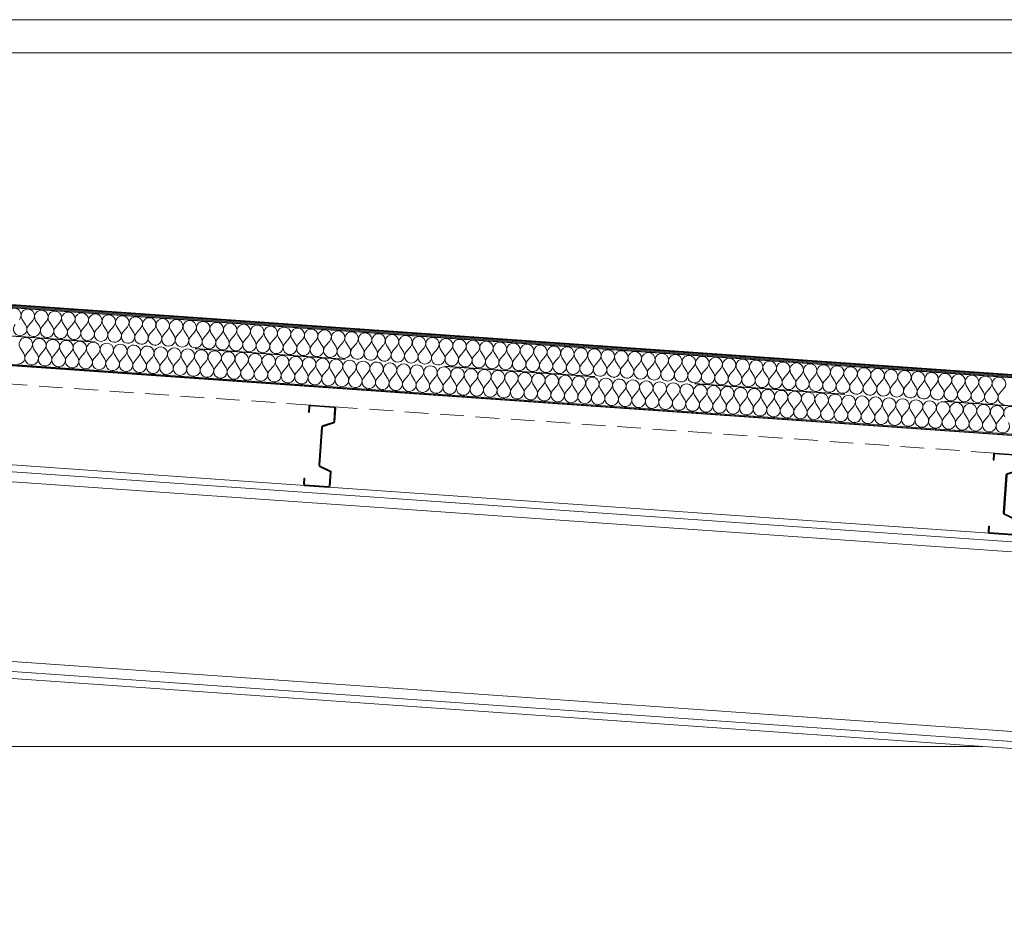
# Model space of a CAD drawing. Header units: millimetres. Extents: x 30792 to 66615, y -300 to 6970.
# Tile 35 of 58: x 54742 to 56823, y 5022 to 6935. Entities that reach past the tile are written whole.
import ezdxf

# ---------------------------------------------------------------- set-up
doc = ezdxf.new("R2010")
doc.units = ezdxf.units.MM
doc.header["$MEASUREMENT"] = 0
for name, pattern in [('Discontinu', [529.166651, 317.499995, -211.666656]), ('Pointillé', [75, 50, -25]), ('Wipeout_Contour', [1000, 0, -1000])]:
    doc.linetypes.add(name, pattern=pattern)
for name, color, linetype in [('Finitions - Etanchéité.5-Etanchéité', 7, 'Continuous'), ('Métal _ Charpente Couverture.Charp_Couv_Bard_Métal', 7, 'Continuous'), ('Métal _ Charpente.Charp_Couv_Bard_Métal', 7, 'Continuous'), ('Métal _ Finitions.Charp_Couv_Bard_Méta', 7, 'Continuous'), ('Nouveau_Structure _ Murs maçonnés.GO', 7, 'Continuous')]:
    doc.layers.add(name, color=color, linetype=linetype)
pattern_1 = [(135, (0, 0), (79.54951, 79.54951), []), (135, (-26.52, -26.52), (79.54951, 79.54951), [])]

# ---------------------------------------------------------------- blocks, each defined once
blk = doc.blocks.new('Élément de coupe_32')
at = {"layer": 'Nouveau_Structure _ Murs maçonnés.GO', "color": 251, "linetype": 'Continuous', "lineweight": 15, "true_color": 0x6a6a6a}
blk.add_line((40780, 5400), (56777.3, 5400), dxfattribs=at)
blk = doc.blocks.new('*X38')
at = {"layer": 'Finitions - Etanchéité.5-Etanchéité', "linetype": 'Continuous', "lineweight": 15, "true_color": 0x2e45b3}
blk.add_hatch(color=175, dxfattribs=at).paths.add_polyline_path([(63618.3, 5705.5), (63618.3, 5707.5), (48778.3, 6745.3), (48778.3, 6743.3)])
blk = doc.blocks.new('*X39')
at = {"layer": 'Finitions - Etanchéité.5-Etanchéité', "linetype": 'Continuous', "lineweight": 15, "true_color": 0x6a6a6a}
blk.add_hatch(color=251, dxfattribs=at).paths.add_polyline_path([(63618.3, 5707.5), (63618.3, 5709.5), (48778.3, 6747.3), (48778.3, 6745.3)])
blk = doc.blocks.new('*X40')
at = {"layer": 'Finitions - Etanchéité.5-Etanchéité', "linetype": 'Continuous', "lineweight": 15, "true_color": 0xe8e8e8}
blk.add_hatch(color=254, dxfattribs=at).paths.add_polyline_path([(63618.3, 5709.5), (63618.3, 5711.6), (48778.3, 6749.3), (48778.3, 6747.3)])
blk = doc.blocks.new('*X41')
at = {"layer": 'Finitions - Etanchéité.5-Etanchéité', "color": 2, "linetype": 'Continuous', "lineweight": 15, "true_color": 0xfee600}
for p, q in [((54747.2, 6301.5), (54755, 6289.5)), ((54770, 6299.9), (54760.7, 6289.1)), ((54775.7, 6299.5), (54783.5, 6287.5)), ((54798.5, 6297.9), (54789.2, 6287.1)), ((54804.2, 6297.5), (54812, 6285.5)), ((54827, 6295.9), (54817.7, 6285.1)), ((54832.7, 6295.5), (54840.5, 6283.5)), ((54855.5, 6293.9), (54846.2, 6283.1)), ((54861.2, 6293.5), (54869, 6281.5)), ((54884, 6292), (54874.7, 6281.2)), ((54889.7, 6291.6), (54897.5, 6279.6)), ((54912.5, 6290), (54903.2, 6279.2)), ((54918.2, 6289.6), (54926, 6277.6)), ((54941, 6288), (54931.7, 6277.2)), ((54946.7, 6287.6), (54954.5, 6275.6)), ((54969.5, 6286), (54960.2, 6275.2)), ((54975.2, 6285.6), (54983, 6273.6)), ((54998, 6284), (54988.7, 6273.2)), ((55003.7, 6283.6), (55011.5, 6271.6)), ((55026.5, 6282), (55017.2, 6271.2)), ((55032.2, 6281.6), (55040, 6269.6)), ((55055, 6280), (55045.7, 6269.2)), ((55060.7, 6279.6), (55068.5, 6267.6)), ((55083.5, 6278), (55074.2, 6267.2)), ((55089.2, 6277.6), (55097, 6265.6)), ((55112, 6276), (55102.7, 6265.2)), ((55117.7, 6275.6), (55125.5, 6263.6)), ((55140.5, 6274), (55131.2, 6263.2)), ((55146.2, 6273.6), (55154, 6261.6)), ((55169, 6272), (55159.7, 6261.2)), ((55174.7, 6271.6), (55182.5, 6259.6)), ((55197.5, 6270), (55188.2, 6259.2)), ((55203.2, 6269.6), (55211, 6257.6)), ((55226, 6268), (55216.7, 6257.2)), ((55231.8, 6267.6), (55239.5, 6255.6)), ((55254.6, 6266), (55245.2, 6255.2)), ((55260.3, 6265.6), (55268, 6253.6)), ((55283.1, 6264.1), (55273.7, 6253.2)), ((55288.8, 6263.7), (55296.5, 6251.7)), ((55311.6, 6262.1), (55302.2, 6251.3)), ((55317.3, 6261.7), (55325, 6249.7)), ((55340.1, 6260.1), (55330.7, 6249.3)), ((55345.8, 6259.7), (55353.5, 6247.7)), ((55368.6, 6258.1), (55359.2, 6247.3)), ((55374.3, 6257.7), (55382, 6245.7)), ((55397.1, 6256.1), (55387.7, 6245.3)), ((55402.8, 6255.7), (55410.5, 6243.7)), ((55425.6, 6254.1), (55416.2, 6243.3)), ((55431.3, 6253.7), (55439, 6241.7)), ((55454.1, 6252.1), (55444.7, 6241.3)), ((55459.8, 6251.7), (55467.5, 6239.7)), ((55482.6, 6250.1), (55473.2, 6239.3)), ((55488.3, 6249.7), (55496, 6237.7)), ((55511.1, 6248.1), (55501.7, 6237.3)), ((55516.8, 6247.7), (55524.5, 6235.7)), ((55539.6, 6246.1), (55530.2, 6235.3)), ((55545.3, 6245.7), (55553, 6233.7)), ((55568.1, 6244.1), (55558.7, 6233.3)), ((55573.8, 6243.7), (55581.5, 6231.7)), ((55596.6, 6242.1), (55587.2, 6231.3)), ((55602.3, 6241.7), (55610, 6229.7)), ((55625.1, 6240.1), (55615.7, 6229.3)), ((55630.8, 6239.7), (55638.5, 6227.7)), ((55653.6, 6238.1), (55644.2, 6227.3)), ((55659.3, 6237.7), (55667, 6225.7)), ((55682.1, 6236.1), (55672.7, 6225.3)), ((55687.8, 6235.7), (55695.5, 6223.8)), ((55710.6, 6234.2), (55701.2, 6223.4)), ((55716.3, 6233.8), (55724, 6221.8)), ((55739.1, 6232.2), (55729.7, 6221.4)), ((55744.8, 6231.8), (55752.5, 6219.8)), ((55767.6, 6230.2), (55758.2, 6219.4)), ((55773.3, 6229.8), (55781, 6217.8)), ((55796.1, 6228.2), (55786.7, 6217.4)), ((55801.8, 6227.8), (55809.5, 6215.8)), ((55824.6, 6226.2), (55815.2, 6215.4)), ((55830.3, 6225.8), (55838, 6213.8)), ((55853.1, 6224.2), (55843.7, 6213.4)), ((55858.8, 6223.8), (55866.5, 6211.8)), ((55881.6, 6222.2), (55872.2, 6211.4)), ((55887.3, 6221.8), (55895, 6209.8)), ((55910.1, 6220.2), (55900.7, 6209.4)), ((55915.8, 6219.8), (55923.5, 6207.8)), ((55938.6, 6218.2), (55929.2, 6207.4)), ((55944.3, 6217.8), (55952, 6205.8)), ((55967.1, 6216.2), (55957.7, 6205.4)), ((55972.8, 6215.8), (55980.6, 6203.8)), ((55995.6, 6214.2), (55986.3, 6203.4)), ((56001.3, 6213.8), (56009.1, 6201.8)), ((56024.1, 6212.2), (56014.8, 6201.4)), ((56029.8, 6211.8), (56037.6, 6199.8)), ((56052.6, 6210.2), (56043.3, 6199.4)), ((56058.3, 6209.8), (56066.1, 6197.8)), ((56081.1, 6208.2), (56071.8, 6197.4)), ((56086.8, 6207.8), (56094.6, 6195.8)), ((56109.6, 6206.3), (56100.3, 6195.4)), ((56115.3, 6205.9), (56123.1, 6193.9)), ((56138.1, 6204.3), (56128.8, 6193.5)), ((56143.8, 6203.9), (56151.6, 6191.9)), ((56166.6, 6202.3), (56157.3, 6191.5)), ((56172.3, 6201.9), (56180.1, 6189.9)), ((56195.1, 6200.3), (56185.8, 6189.5)), ((56200.8, 6199.9), (56208.6, 6187.9)), ((56223.6, 6198.3), (56214.3, 6187.5)), ((56229.3, 6197.9), (56237.1, 6185.9)), ((56252.1, 6196.3), (56242.8, 6185.5)), ((56257.8, 6195.9), (56265.6, 6183.9)), ((56280.6, 6194.3), (56271.3, 6183.5)), ((56286.3, 6193.9), (56294.1, 6181.9)), ((56309.1, 6192.3), (56299.8, 6181.5)), ((56314.8, 6191.9), (56322.6, 6179.9)), ((56337.6, 6190.3), (56328.3, 6179.5)), ((56343.3, 6189.9), (56351.1, 6177.9)), ((56366.1, 6188.3), (56356.8, 6177.5)), ((56371.8, 6187.9), (56379.6, 6175.9)), ((56394.6, 6186.3), (56385.3, 6175.5)), ((56400.3, 6185.9), (56408.1, 6173.9)), ((56423.1, 6184.3), (56413.8, 6173.5)), ((56428.8, 6183.9), (56436.6, 6171.9)), ((56451.6, 6182.3), (56442.3, 6171.5)), ((56457.3, 6181.9), (56465.1, 6169.9)), ((56480.1, 6180.3), (56470.8, 6169.5)), ((56485.8, 6179.9), (56493.6, 6167.9)), ((56508.6, 6178.3), (56499.3, 6167.5)), ((56514.3, 6178), (56522.1, 6166)), ((56537.1, 6176.4), (56527.8, 6165.6)), ((56542.8, 6176), (56550.6, 6164)), ((56565.6, 6174.4), (56556.3, 6163.6)), ((56571.3, 6174), (56579.1, 6162)), ((56594.1, 6172.4), (56584.8, 6161.6)), ((56599.8, 6172), (56607.6, 6160)), ((56622.6, 6170.4), (56613.3, 6159.6)), ((56628.3, 6170), (56636.1, 6158)), ((56651.1, 6168.4), (56641.8, 6157.6)), ((56656.8, 6168), (56664.6, 6156)), ((56679.6, 6166.4), (56670.3, 6155.6)), ((56685.3, 6166), (56693.1, 6154)), ((56708.1, 6164.4), (56698.8, 6153.6)), ((56713.8, 6164), (56721.6, 6152)), ((56736.6, 6162.4), (56727.3, 6151.6)), ((56742.3, 6162), (56750.1, 6150)), ((56765.1, 6160.4), (56755.8, 6149.6)), ((56770.8, 6160), (56778.6, 6148)), ((56793.7, 6158.4), (56784.3, 6147.6)), ((56799.4, 6158), (56807.1, 6146)), ((56822.2, 6156.4), (56812.8, 6145.6))]:
    blk.add_line(p, q, dxfattribs=at)
for centre, start, end in [((54730.7, 6311.3), 319.1301, 212.8699), ((54759.2, 6309.3), 319.1301, 212.8699), ((54787.7, 6307.3), 319.1301, 212.8699), ((54816.2, 6305.3), 319.1301, 212.8699), ((54844.7, 6303.3), 319.1301, 212.8699), ((54873.2, 6301.3), 319.1301, 212.8699), ((54901.7, 6299.3), 319.1301, 212.8699), ((54930.2, 6297.3), 319.1301, 212.8699), ((54958.7, 6295.3), 319.1301, 212.8699), ((54987.2, 6293.3), 319.1301, 212.8699), ((55015.7, 6291.3), 319.1301, 212.8699), ((54743, 6281.8), 139.1301, 266), ((54743, 6281.8), 266, 32.8699), ((54771.5, 6279.8), 139.1301, 266), ((54771.5, 6279.8), 266, 32.8699), ((54800, 6277.8), 139.1301, 266), ((54800, 6277.8), 266, 32.8699), ((54828.5, 6275.8), 139.1301, 266), ((54828.5, 6275.8), 266, 32.8699), ((55044.2, 6289.3), 319.1301, 212.8699), ((55072.7, 6287.3), 319.1301, 212.8699), ((55101.2, 6285.4), 319.1301, 212.8699), ((55129.7, 6283.4), 319.1301, 212.8699), ((55158.2, 6281.4), 319.1301, 212.8699), ((55186.7, 6279.4), 319.1301, 212.8699), ((55215.2, 6277.4), 319.1301, 212.8699), ((55243.7, 6275.4), 319.1301, 212.8699), ((55272.3, 6273.4), 319.1301, 212.8699), ((55300.8, 6271.4), 319.1301, 212.8699), ((55329.3, 6269.4), 319.1301, 212.8699), ((54857, 6273.8), 139.1301, 266), ((54857, 6273.8), 266, 32.8699), ((54885.5, 6271.8), 139.1301, 266), ((54885.5, 6271.8), 266, 32.8699), ((54914, 6269.8), 139.1301, 266), ((54914, 6269.8), 266, 32.8699), ((54942.5, 6267.8), 139.1301, 266), ((54942.5, 6267.8), 266, 32.8699), ((54971, 6265.8), 139.1301, 266), ((54971, 6265.8), 266, 32.8699), ((54999.5, 6263.8), 139.1301, 266), ((54999.5, 6263.8), 266, 32.8699), ((55028, 6261.8), 139.1301, 266), ((55028, 6261.8), 266, 32.8699), ((55056.5, 6259.8), 139.1301, 266), ((55056.5, 6259.8), 266, 32.8699), ((55085, 6257.9), 139.1301, 266), ((55085, 6257.9), 266, 32.8699), ((55113.5, 6255.9), 139.1301, 266), ((55113.5, 6255.9), 266, 32.8699), ((55142, 6253.9), 139.1301, 266), ((55357.8, 6267.4), 319.1301, 212.8699), ((55386.3, 6265.4), 319.1301, 212.8699), ((55414.8, 6263.4), 319.1301, 212.8699), ((55443.3, 6261.4), 319.1301, 212.8699), ((55471.8, 6259.4), 319.1301, 212.8699), ((55500.3, 6257.5), 319.1301, 212.8699), ((55528.8, 6255.5), 319.1301, 212.8699), ((55557.3, 6253.5), 319.1301, 212.8699), ((55585.8, 6251.5), 319.1301, 212.8699), ((55614.3, 6249.5), 319.1301, 212.8699), ((55142, 6253.9), 266, 32.8699), ((55170.5, 6251.9), 139.1301, 266), ((55170.5, 6251.9), 266, 32.8699), ((55199, 6249.9), 139.1301, 266), ((55199, 6249.9), 266, 32.8699), ((55227.5, 6247.9), 139.1301, 266), ((55227.5, 6247.9), 266, 32.8699), ((55256, 6245.9), 139.1301, 266), ((55256, 6245.9), 266, 32.8699), ((55284.5, 6243.9), 139.1301, 266), ((55284.5, 6243.9), 266, 32.8699), ((55313, 6241.9), 139.1301, 266), ((55313, 6241.9), 266, 32.8699), ((55341.5, 6239.9), 139.1301, 266), ((55341.5, 6239.9), 266, 32.8699), ((55370, 6237.9), 139.1301, 266), ((55370, 6237.9), 266, 32.8699), ((55398.5, 6235.9), 139.1301, 266), ((55398.5, 6235.9), 266, 32.8699), ((55427, 6233.9), 139.1301, 266), ((55642.8, 6247.5), 319.1301, 212.8699), ((55671.3, 6245.5), 319.1301, 212.8699), ((55699.8, 6243.5), 319.1301, 212.8699), ((55728.3, 6241.5), 319.1301, 212.8699), ((55756.8, 6239.5), 319.1301, 212.8699), ((55785.3, 6237.5), 319.1301, 212.8699), ((55813.8, 6235.5), 319.1301, 212.8699), ((55842.3, 6233.5), 319.1301, 212.8699), ((55870.8, 6231.5), 319.1301, 212.8699), ((55899.3, 6229.6), 319.1301, 212.8699), ((55427, 6233.9), 266, 32.8699), ((55455.5, 6231.9), 139.1301, 266), ((55455.5, 6231.9), 266, 32.8699), ((55484, 6229.9), 139.1301, 266), ((55484, 6229.9), 266, 32.8699), ((55512.5, 6228), 139.1301, 266), ((55512.5, 6228), 266, 32.8699), ((55541, 6226), 139.1301, 266), ((55541, 6226), 266, 32.8699), ((55569.5, 6224), 139.1301, 266), ((55569.5, 6224), 266, 32.8699), ((55598, 6222), 139.1301, 266), ((55598, 6222), 266, 32.8699), ((55626.5, 6220), 139.1301, 266), ((55626.5, 6220), 266, 32.8699), ((55655, 6218), 139.1301, 266), ((55655, 6218), 266, 32.8699), ((55683.5, 6216), 139.1301, 266), ((55683.5, 6216), 266, 32.8699), ((55712, 6214), 139.1301, 266), ((55712, 6214), 266, 32.8699), ((55740.5, 6212), 139.1301, 266), ((55927.8, 6227.6), 319.1301, 212.8699), ((55956.3, 6225.6), 319.1301, 212.8699), ((55984.8, 6223.6), 319.1301, 212.8699), ((56013.3, 6221.6), 319.1301, 212.8699), ((56041.8, 6219.6), 319.1301, 212.8699), ((56070.3, 6217.6), 319.1301, 212.8699), ((56098.8, 6215.6), 319.1301, 212.8699), ((56127.3, 6213.6), 319.1301, 212.8699), ((56155.8, 6211.6), 319.1301, 212.8699), ((56184.3, 6209.6), 319.1301, 212.8699), ((56212.8, 6207.6), 319.1301, 212.8699), ((55740.5, 6212), 266, 32.8699), ((55769, 6210), 139.1301, 266), ((55769, 6210), 266, 32.8699), ((55797.5, 6208), 139.1301, 266), ((55797.5, 6208), 266, 32.8699), ((55826, 6206), 139.1301, 266), ((55826, 6206), 266, 32.8699), ((55854.5, 6204), 139.1301, 266), ((55854.5, 6204), 266, 32.8699), ((55883, 6202), 139.1301, 266), ((55883, 6202), 266, 32.8699), ((55911.5, 6200.1), 139.1301, 266), ((55911.5, 6200.1), 266, 32.8699), ((55940.1, 6198.1), 139.1301, 266), ((55940.1, 6198.1), 266, 32.8699), ((55968.6, 6196.1), 139.1301, 266), ((55968.6, 6196.1), 266, 32.8699), ((55997.1, 6194.1), 139.1301, 266), ((55997.1, 6194.1), 266, 32.8699), ((56025.6, 6192.1), 139.1301, 266), ((56241.3, 6205.6), 319.1301, 212.8699), ((56269.8, 6203.6), 319.1301, 212.8699), ((56298.3, 6201.6), 319.1301, 212.8699), ((56326.8, 6199.7), 319.1301, 212.8699), ((56355.3, 6197.7), 319.1301, 212.8699), ((56383.8, 6195.7), 319.1301, 212.8699), ((56412.3, 6193.7), 319.1301, 212.8699), ((56440.8, 6191.7), 319.1301, 212.8699), ((56469.3, 6189.7), 319.1301, 212.8699), ((56497.8, 6187.7), 319.1301, 212.8699), ((56025.6, 6192.1), 266, 32.8699), ((56054.1, 6190.1), 139.1301, 266), ((56054.1, 6190.1), 266, 32.8699), ((56082.6, 6188.1), 139.1301, 266), ((56082.6, 6188.1), 266, 32.8699), ((56111.1, 6186.1), 139.1301, 266), ((56111.1, 6186.1), 266, 32.8699), ((56139.6, 6184.1), 139.1301, 266), ((56139.6, 6184.1), 266, 32.8699), ((56168.1, 6182.1), 139.1301, 266), ((56168.1, 6182.1), 266, 32.8699), ((56196.6, 6180.1), 139.1301, 266), ((56196.6, 6180.1), 266, 32.8699), ((56225.1, 6178.1), 139.1301, 266), ((56225.1, 6178.1), 266, 32.8699), ((56253.6, 6176.1), 139.1301, 266), ((56253.6, 6176.1), 266, 32.8699), ((56282.1, 6174.1), 139.1301, 266), ((56282.1, 6174.1), 266, 32.8699), ((56310.6, 6172.2), 139.1301, 266), ((56310.6, 6172.2), 266, 32.8699), ((56339.1, 6170.2), 139.1301, 266), ((56526.3, 6185.7), 319.1301, 212.8699), ((56554.8, 6183.7), 319.1301, 212.8699), ((56583.3, 6181.7), 319.1301, 212.8699), ((56611.8, 6179.7), 319.1301, 212.8699), ((56640.3, 6177.7), 319.1301, 212.8699), ((56668.8, 6175.7), 319.1301, 212.8699), ((56697.3, 6173.7), 319.1301, 212.8699), ((56725.8, 6171.8), 319.1301, 212.8699), ((56754.3, 6169.8), 319.1301, 212.8699), ((56782.8, 6167.8), 319.1301, 212.8699), ((56811.3, 6165.8), 319.1301, 212.8699), ((56339.1, 6170.2), 266, 32.8699), ((56367.6, 6168.2), 139.1301, 266), ((56367.6, 6168.2), 266, 32.8699), ((56396.1, 6166.2), 139.1301, 266), ((56396.1, 6166.2), 266, 32.8699), ((56424.6, 6164.2), 139.1301, 266), ((56424.6, 6164.2), 266, 32.8699), ((56453.1, 6162.2), 139.1301, 266), ((56453.1, 6162.2), 266, 32.8699), ((56481.6, 6160.2), 139.1301, 266), ((56481.6, 6160.2), 266, 32.8699), ((56510.1, 6158.2), 139.1301, 266), ((56510.1, 6158.2), 266, 32.8699), ((56538.6, 6156.2), 139.1301, 266), ((56538.6, 6156.2), 266, 32.8699), ((56567.1, 6154.2), 139.1301, 266), ((56567.1, 6154.2), 266, 32.8699), ((56595.6, 6152.2), 139.1301, 266), ((56595.6, 6152.2), 266, 32.8699), ((56624.1, 6150.2), 139.1301, 266), ((56624.1, 6150.2), 266, 32.8699), ((56652.6, 6148.2), 139.1301, 266), ((56652.6, 6148.2), 266, 32.8699), ((56681.1, 6146.2), 139.1301, 266), ((56681.1, 6146.2), 266, 32.8699), ((56709.6, 6144.2), 139.1301, 266), ((56709.6, 6144.2), 266, 32.8699), ((56738.1, 6142.3), 139.1301, 266), ((56738.1, 6142.3), 266, 32.8699), ((56766.6, 6140.3), 139.1301, 266), ((56766.6, 6140.3), 266, 32.8699), ((56795.1, 6138.3), 139.1301, 266), ((56795.1, 6138.3), 266, 32.8699), ((56823.6, 6136.3), 139.1301, 266)]:
    blk.add_arc(centre, 14.3, start, end, dxfattribs=at)
blk = doc.blocks.new('*X42')
at = {"layer": 'Finitions - Etanchéité.5-Etanchéité', "color": 2, "linetype": 'Continuous', "lineweight": 15, "true_color": 0xfee600}
for p, q in [((54743, 6241.7), (54750.8, 6229.7)), ((54765.8, 6240.1), (54756.5, 6229.3)), ((54771.5, 6239.7), (54779.3, 6227.7)), ((54794.3, 6238.1), (54785, 6227.3)), ((54800, 6237.7), (54807.8, 6225.7)), ((54822.8, 6236.1), (54813.5, 6225.3)), ((54828.5, 6235.7), (54836.3, 6223.7)), ((54851.3, 6234.1), (54842, 6223.3)), ((54857, 6233.7), (54864.8, 6221.7)), ((54879.8, 6232.1), (54870.5, 6221.3)), ((54885.5, 6231.7), (54893.3, 6219.7)), ((54908.3, 6230.1), (54899, 6219.3)), ((54914, 6229.7), (54921.8, 6217.7)), ((54936.8, 6228.1), (54927.5, 6217.3)), ((54942.5, 6227.7), (54950.3, 6215.7)), ((54965.3, 6226.1), (54956, 6215.3)), ((54971, 6225.7), (54978.8, 6213.7)), ((54993.8, 6224.1), (54984.5, 6213.3)), ((54999.6, 6223.7), (55007.3, 6211.7)), ((55022.4, 6222.1), (55013, 6211.3)), ((55028.1, 6221.7), (55035.8, 6209.7)), ((55050.9, 6220.1), (55041.5, 6209.3)), ((55056.6, 6219.7), (55064.3, 6207.7)), ((55079.4, 6218.1), (55070, 6207.3)), ((55085.1, 6217.7), (55092.8, 6205.8)), ((55107.9, 6216.2), (55098.5, 6205.4)), ((55113.6, 6215.8), (55121.3, 6203.8)), ((55136.4, 6214.2), (55127, 6203.4)), ((55142.1, 6213.8), (55149.8, 6201.8)), ((55164.9, 6212.2), (55155.5, 6201.4)), ((55170.6, 6211.8), (55178.3, 6199.8)), ((55193.4, 6210.2), (55184, 6199.4)), ((55199.1, 6209.8), (55206.8, 6197.8)), ((55221.9, 6208.2), (55212.5, 6197.4)), ((55227.6, 6207.8), (55235.3, 6195.8)), ((55250.4, 6206.2), (55241, 6195.4)), ((55256.1, 6205.8), (55263.8, 6193.8)), ((55278.9, 6204.2), (55269.5, 6193.4)), ((55284.6, 6203.8), (55292.3, 6191.8)), ((55307.4, 6202.2), (55298, 6191.4)), ((55313.1, 6201.8), (55320.8, 6189.8)), ((55335.9, 6200.2), (55326.5, 6189.4)), ((55341.6, 6199.8), (55349.3, 6187.8)), ((55364.4, 6198.2), (55355, 6187.4)), ((55370.1, 6197.8), (55377.8, 6185.8)), ((55392.9, 6196.2), (55383.5, 6185.4)), ((55398.6, 6195.8), (55406.3, 6183.8)), ((55421.4, 6194.2), (55412, 6183.4)), ((55427.1, 6193.8), (55434.8, 6181.8)), ((55449.9, 6192.2), (55440.5, 6181.4)), ((55455.6, 6191.8), (55463.3, 6179.8)), ((55478.4, 6190.2), (55469, 6179.4)), ((55484.1, 6189.8), (55491.8, 6177.8)), ((55506.9, 6188.3), (55497.5, 6177.4)), ((55512.6, 6187.9), (55520.3, 6175.9)), ((55535.4, 6186.3), (55526, 6175.5)), ((55541.1, 6185.9), (55548.8, 6173.9)), ((55563.9, 6184.3), (55554.5, 6173.5)), ((55569.6, 6183.9), (55577.3, 6171.9)), ((55592.4, 6182.3), (55583, 6171.5)), ((55598.1, 6181.9), (55605.8, 6169.9)), ((55620.9, 6180.3), (55611.5, 6169.5)), ((55626.6, 6179.9), (55634.3, 6167.9)), ((55649.4, 6178.3), (55640, 6167.5)), ((55655.1, 6177.9), (55662.8, 6165.9)), ((55677.9, 6176.3), (55668.5, 6165.5)), ((55683.6, 6175.9), (55691.3, 6163.9)), ((55706.4, 6174.3), (55697, 6163.5)), ((55712.1, 6173.9), (55719.8, 6161.9)), ((55734.9, 6172.3), (55725.5, 6161.5)), ((55740.6, 6171.9), (55748.4, 6159.9)), ((55763.4, 6170.3), (55754.1, 6159.5)), ((55769.1, 6169.9), (55776.9, 6157.9)), ((55791.9, 6168.3), (55782.6, 6157.5)), ((55797.6, 6167.9), (55805.4, 6155.9)), ((55820.4, 6166.3), (55811.1, 6155.5)), ((55826.1, 6165.9), (55833.9, 6153.9)), ((55848.9, 6164.3), (55839.6, 6153.5)), ((55854.6, 6163.9), (55862.4, 6151.9)), ((55877.4, 6162.3), (55868.1, 6151.5)), ((55883.1, 6161.9), (55890.9, 6149.9)), ((55905.9, 6160.3), (55896.6, 6149.5)), ((55911.6, 6160), (55919.4, 6148)), ((55934.4, 6158.4), (55925.1, 6147.6)), ((55940.1, 6158), (55947.9, 6146)), ((55962.9, 6156.4), (55953.6, 6145.6)), ((55968.6, 6156), (55976.4, 6144)), ((55991.4, 6154.4), (55982.1, 6143.6)), ((55997.1, 6154), (56004.9, 6142)), ((56019.9, 6152.4), (56010.6, 6141.6)), ((56025.6, 6152), (56033.4, 6140)), ((56048.4, 6150.4), (56039.1, 6139.6)), ((56054.1, 6150), (56061.9, 6138)), ((56076.9, 6148.4), (56067.6, 6137.6)), ((56082.6, 6148), (56090.4, 6136)), ((56105.4, 6146.4), (56096.1, 6135.6)), ((56111.1, 6146), (56118.9, 6134)), ((56133.9, 6144.4), (56124.6, 6133.6)), ((56139.6, 6144), (56147.4, 6132)), ((56162.4, 6142.4), (56153.1, 6131.6)), ((56168.1, 6142), (56175.9, 6130)), ((56190.9, 6140.4), (56181.6, 6129.6)), ((56196.6, 6140), (56204.4, 6128)), ((56219.4, 6138.4), (56210.1, 6127.6)), ((56225.1, 6138), (56232.9, 6126)), ((56247.9, 6136.4), (56238.6, 6125.6)), ((56253.6, 6136), (56261.4, 6124)), ((56276.4, 6134.4), (56267.1, 6123.6)), ((56282.1, 6134), (56289.9, 6122)), ((56304.9, 6132.4), (56295.6, 6121.6)), ((56310.6, 6132), (56318.4, 6120)), ((56333.4, 6130.5), (56324.1, 6119.7)), ((56339.1, 6130.1), (56346.9, 6118.1)), ((56361.9, 6128.5), (56352.6, 6117.7)), ((56367.6, 6128.1), (56375.4, 6116.1)), ((56390.4, 6126.5), (56381.1, 6115.7)), ((56396.1, 6126.1), (56403.9, 6114.1)), ((56418.9, 6124.5), (56409.6, 6113.7)), ((56424.6, 6124.1), (56432.4, 6112.1)), ((56447.4, 6122.5), (56438.1, 6111.7)), ((56453.1, 6122.1), (56460.9, 6110.1)), ((56475.9, 6120.5), (56466.6, 6109.7)), ((56481.6, 6120.1), (56489.4, 6108.1)), ((56504.4, 6118.5), (56495.1, 6107.7)), ((56510.1, 6118.1), (56517.9, 6106.1)), ((56532.9, 6116.5), (56523.6, 6105.7)), ((56538.6, 6116.1), (56546.4, 6104.1)), ((56561.5, 6114.5), (56552.1, 6103.7)), ((56567.2, 6114.1), (56574.9, 6102.1)), ((56590, 6112.5), (56580.6, 6101.7)), ((56595.7, 6112.1), (56603.4, 6100.1)), ((56618.5, 6110.5), (56609.1, 6099.7)), ((56624.2, 6110.1), (56631.9, 6098.1)), ((56647, 6108.5), (56637.6, 6097.7)), ((56652.7, 6108.1), (56660.4, 6096.1)), ((56675.5, 6106.5), (56666.1, 6095.7)), ((56681.2, 6106.1), (56688.9, 6094.1)), ((56704, 6104.5), (56694.6, 6093.7)), ((56709.7, 6104.1), (56717.4, 6092.1)), ((56732.5, 6102.6), (56723.1, 6091.7)), ((56738.2, 6102.2), (56745.9, 6090.2)), ((56761, 6100.6), (56751.6, 6089.8)), ((56766.7, 6100.2), (56774.4, 6088.2)), ((56789.5, 6098.6), (56780.1, 6087.8)), ((56795.2, 6098.2), (56802.9, 6086.2)), ((56818, 6096.6), (56808.6, 6085.8))]:
    blk.add_line(p, q, dxfattribs=at)
for centre, start, end in [((54755, 6249.4), 319.1301, 212.8699), ((54783.5, 6247.4), 319.1301, 212.8699), ((54812, 6245.4), 319.1301, 212.8699), ((54840.5, 6243.4), 319.1301, 212.8699), ((54869, 6241.4), 319.1301, 212.8699), ((54897.5, 6239.5), 319.1301, 212.8699), ((54926, 6237.5), 319.1301, 212.8699), ((54954.5, 6235.5), 319.1301, 212.8699), ((54983, 6233.5), 319.1301, 212.8699), ((55011.5, 6231.5), 319.1301, 212.8699), ((55040.1, 6229.5), 319.1301, 212.8699), ((54738.8, 6221.9), 266, 32.8699), ((54767.3, 6219.9), 139.1301, 266), ((54767.3, 6219.9), 266, 32.8699), ((54795.8, 6217.9), 139.1301, 266), ((54795.8, 6217.9), 266, 32.8699), ((54824.3, 6215.9), 139.1301, 266), ((54824.3, 6215.9), 266, 32.8699), ((54852.8, 6213.9), 139.1301, 266), ((54852.8, 6213.9), 266, 32.8699), ((54881.3, 6211.9), 139.1301, 266), ((55068.6, 6227.5), 319.1301, 212.8699), ((55097.1, 6225.5), 319.1301, 212.8699), ((55125.6, 6223.5), 319.1301, 212.8699), ((55154.1, 6221.5), 319.1301, 212.8699), ((55182.6, 6219.5), 319.1301, 212.8699), ((55211.1, 6217.5), 319.1301, 212.8699), ((55239.6, 6215.5), 319.1301, 212.8699), ((55268.1, 6213.5), 319.1301, 212.8699), ((55296.6, 6211.6), 319.1301, 212.8699), ((55325.1, 6209.6), 319.1301, 212.8699), ((55353.6, 6207.6), 319.1301, 212.8699), ((54881.3, 6211.9), 266, 32.8699), ((54909.8, 6210), 139.1301, 266), ((54909.8, 6210), 266, 32.8699), ((54938.3, 6208), 139.1301, 266), ((54938.3, 6208), 266, 32.8699), ((54966.8, 6206), 139.1301, 266), ((54966.8, 6206), 266, 32.8699), ((54995.3, 6204), 139.1301, 266), ((54995.3, 6204), 266, 32.8699), ((55023.8, 6202), 139.1301, 266), ((55023.8, 6202), 266, 32.8699), ((55052.3, 6200), 139.1301, 266), ((55052.3, 6200), 266, 32.8699), ((55080.8, 6198), 139.1301, 266), ((55080.8, 6198), 266, 32.8699), ((55109.3, 6196), 139.1301, 266), ((55109.3, 6196), 266, 32.8699), ((55137.8, 6194), 139.1301, 266), ((55137.8, 6194), 266, 32.8699), ((55166.3, 6192), 139.1301, 266), ((55382.1, 6205.6), 319.1301, 212.8699), ((55410.6, 6203.6), 319.1301, 212.8699), ((55439.1, 6201.6), 319.1301, 212.8699), ((55467.6, 6199.6), 319.1301, 212.8699), ((55496.1, 6197.6), 319.1301, 212.8699), ((55524.6, 6195.6), 319.1301, 212.8699), ((55553.1, 6193.6), 319.1301, 212.8699), ((55581.6, 6191.6), 319.1301, 212.8699), ((55610.1, 6189.6), 319.1301, 212.8699), ((55638.6, 6187.6), 319.1301, 212.8699), ((55166.3, 6192), 266, 32.8699), ((55194.8, 6190), 139.1301, 266), ((55194.8, 6190), 266, 32.8699), ((55223.3, 6188), 139.1301, 266), ((55223.3, 6188), 266, 32.8699), ((55251.8, 6186), 139.1301, 266), ((55251.8, 6186), 266, 32.8699), ((55280.3, 6184), 139.1301, 266), ((55280.3, 6184), 266, 32.8699), ((55308.8, 6182.1), 139.1301, 266), ((55308.8, 6182.1), 266, 32.8699), ((55337.3, 6180.1), 139.1301, 266), ((55337.3, 6180.1), 266, 32.8699), ((55365.8, 6178.1), 139.1301, 266), ((55365.8, 6178.1), 266, 32.8699), ((55394.3, 6176.1), 139.1301, 266), ((55394.3, 6176.1), 266, 32.8699), ((55422.8, 6174.1), 139.1301, 266), ((55422.8, 6174.1), 266, 32.8699), ((55451.3, 6172.1), 139.1301, 266), ((55451.3, 6172.1), 266, 32.8699), ((55667.1, 6185.6), 319.1301, 212.8699), ((55695.6, 6183.6), 319.1301, 212.8699), ((55724.1, 6181.7), 319.1301, 212.8699), ((55752.6, 6179.7), 319.1301, 212.8699), ((55781.1, 6177.7), 319.1301, 212.8699), ((55809.6, 6175.7), 319.1301, 212.8699), ((55838.1, 6173.7), 319.1301, 212.8699), ((55866.6, 6171.7), 319.1301, 212.8699), ((55895.1, 6169.7), 319.1301, 212.8699), ((55923.6, 6167.7), 319.1301, 212.8699), ((55952.1, 6165.7), 319.1301, 212.8699), ((55479.8, 6170.1), 139.1301, 266), ((55479.8, 6170.1), 266, 32.8699), ((55508.3, 6168.1), 139.1301, 266), ((55508.3, 6168.1), 266, 32.8699), ((55536.8, 6166.1), 139.1301, 266), ((55536.8, 6166.1), 266, 32.8699), ((55565.3, 6164.1), 139.1301, 266), ((55565.3, 6164.1), 266, 32.8699), ((55593.8, 6162.1), 139.1301, 266), ((55593.8, 6162.1), 266, 32.8699), ((55622.3, 6160.1), 139.1301, 266), ((55622.3, 6160.1), 266, 32.8699), ((55650.8, 6158.1), 139.1301, 266), ((55650.8, 6158.1), 266, 32.8699), ((55679.3, 6156.1), 139.1301, 266), ((55679.3, 6156.1), 266, 32.8699), ((55707.9, 6154.2), 139.1301, 266), ((55707.9, 6154.2), 266, 32.8699), ((55736.4, 6152.2), 139.1301, 266), ((55736.4, 6152.2), 266, 32.8699), ((55764.9, 6150.2), 139.1301, 266), ((55980.6, 6163.7), 319.1301, 212.8699), ((56009.1, 6161.7), 319.1301, 212.8699), ((56037.6, 6159.7), 319.1301, 212.8699), ((56066.1, 6157.7), 319.1301, 212.8699), ((56094.6, 6155.7), 319.1301, 212.8699), ((56123.1, 6153.8), 319.1301, 212.8699), ((56151.6, 6151.8), 319.1301, 212.8699), ((56180.1, 6149.8), 319.1301, 212.8699), ((56208.6, 6147.8), 319.1301, 212.8699), ((56237.1, 6145.8), 319.1301, 212.8699), ((55764.9, 6150.2), 266, 32.8699), ((55793.4, 6148.2), 139.1301, 266), ((55793.4, 6148.2), 266, 32.8699), ((55821.9, 6146.2), 139.1301, 266), ((55821.9, 6146.2), 266, 32.8699), ((55850.4, 6144.2), 139.1301, 266), ((55850.4, 6144.2), 266, 32.8699), ((55878.9, 6142.2), 139.1301, 266), ((55878.9, 6142.2), 266, 32.8699), ((55907.4, 6140.2), 139.1301, 266), ((55907.4, 6140.2), 266, 32.8699), ((55935.9, 6138.2), 139.1301, 266), ((55935.9, 6138.2), 266, 32.8699), ((55964.4, 6136.2), 139.1301, 266), ((55964.4, 6136.2), 266, 32.8699), ((55992.9, 6134.2), 139.1301, 266), ((55992.9, 6134.2), 266, 32.8699), ((56021.4, 6132.2), 139.1301, 266), ((56021.4, 6132.2), 266, 32.8699), ((56049.9, 6130.2), 139.1301, 266), ((56049.9, 6130.2), 266, 32.8699), ((56265.6, 6143.8), 319.1301, 212.8699), ((56294.1, 6141.8), 319.1301, 212.8699), ((56322.6, 6139.8), 319.1301, 212.8699), ((56351.1, 6137.8), 319.1301, 212.8699), ((56379.6, 6135.8), 319.1301, 212.8699), ((56408.1, 6133.8), 319.1301, 212.8699), ((56436.6, 6131.8), 319.1301, 212.8699), ((56465.1, 6129.8), 319.1301, 212.8699), ((56493.6, 6127.8), 319.1301, 212.8699), ((56522.1, 6125.9), 319.1301, 212.8699), ((56550.6, 6123.9), 319.1301, 212.8699), ((56078.4, 6128.2), 139.1301, 266), ((56078.4, 6128.2), 266, 32.8699), ((56106.9, 6126.2), 139.1301, 266), ((56106.9, 6126.2), 266, 32.8699), ((56135.4, 6124.3), 139.1301, 266), ((56135.4, 6124.3), 266, 32.8699), ((56163.9, 6122.3), 139.1301, 266), ((56163.9, 6122.3), 266, 32.8699), ((56192.4, 6120.3), 139.1301, 266), ((56192.4, 6120.3), 266, 32.8699), ((56220.9, 6118.3), 139.1301, 266), ((56220.9, 6118.3), 266, 32.8699), ((56249.4, 6116.3), 139.1301, 266), ((56249.4, 6116.3), 266, 32.8699), ((56277.9, 6114.3), 139.1301, 266), ((56277.9, 6114.3), 266, 32.8699), ((56306.4, 6112.3), 139.1301, 266), ((56306.4, 6112.3), 266, 32.8699), ((56334.9, 6110.3), 139.1301, 266), ((56334.9, 6110.3), 266, 32.8699), ((56363.4, 6108.3), 139.1301, 266), ((56579.1, 6121.9), 319.1301, 212.8699), ((56607.7, 6119.9), 319.1301, 212.8699), ((56636.2, 6117.9), 319.1301, 212.8699), ((56664.7, 6115.9), 319.1301, 212.8699), ((56693.2, 6113.9), 319.1301, 212.8699), ((56721.7, 6111.9), 319.1301, 212.8699), ((56750.2, 6109.9), 319.1301, 212.8699), ((56778.7, 6107.9), 319.1301, 212.8699), ((56807.2, 6105.9), 319.1301, 212.8699), ((56835.7, 6103.9), 319.1301, 212.8699), ((56363.4, 6108.3), 266, 32.8699), ((56391.9, 6106.3), 139.1301, 266), ((56391.9, 6106.3), 266, 32.8699), ((56420.4, 6104.3), 139.1301, 266), ((56420.4, 6104.3), 266, 32.8699), ((56448.9, 6102.3), 139.1301, 266), ((56448.9, 6102.3), 266, 32.8699), ((56477.4, 6100.3), 139.1301, 266), ((56477.4, 6100.3), 266, 32.8699), ((56505.9, 6098.3), 139.1301, 266), ((56505.9, 6098.3), 266, 32.8699), ((56534.4, 6096.4), 139.1301, 266), ((56534.4, 6096.4), 266, 32.8699), ((56562.9, 6094.4), 139.1301, 266), ((56562.9, 6094.4), 266, 32.8699), ((56591.4, 6092.4), 139.1301, 266), ((56591.4, 6092.4), 266, 32.8699), ((56619.9, 6090.4), 139.1301, 266), ((56619.9, 6090.4), 266, 32.8699), ((56648.4, 6088.4), 139.1301, 266), ((56648.4, 6088.4), 266, 32.8699), ((56676.9, 6086.4), 139.1301, 266), ((56676.9, 6086.4), 266, 32.8699), ((56705.4, 6084.4), 139.1301, 266), ((56705.4, 6084.4), 266, 32.8699), ((56733.9, 6082.4), 139.1301, 266), ((56733.9, 6082.4), 266, 32.8699), ((56762.4, 6080.4), 139.1301, 266), ((56762.4, 6080.4), 266, 32.8699), ((56790.9, 6078.4), 139.1301, 266), ((56790.9, 6078.4), 266, 32.8699), ((56819.4, 6076.4), 139.1301, 266), ((56819.4, 6076.4), 266, 32.8699)]:
    blk.add_arc(centre, 14.3, start, end, dxfattribs=at)
blk = doc.blocks.new('Élément de coupe_34')
at = {"layer": 'Finitions - Etanchéité.5-Etanchéité', "linetype": 'Continuous', "lineweight": 15, "true_color": 0x3e35cc}
blk.add_hatch(color=182, dxfattribs=at).paths.add_polyline_path([(63618.3, 5583.2), (63618.3, 5585.2), (48778.3, 6623), (48778.3, 6621)])
at = {"layer": 'Finitions - Etanchéité.5-Etanchéité', "linetype": 'Continuous', "lineweight": 15, "true_color": 0x2e45b3}
h = blk.add_hatch(dxfattribs=at)
h.set_pattern_fill('Acier', color=175, style=0, pattern_type=2)
h.set_pattern_definition([(41, (0, 0), (-73.80664, 84.90483), []), (41, (-24.6, 28.3), (-73.80664, 84.90483), [])])
h.paths.add_polyline_path([(63618.3, 5582.3), (63618.3, 5583.2), (48778.3, 6621), (48778.3, 6620.1)])
at = {"layer": 'Finitions - Etanchéité.5-Etanchéité', "lineweight": 0}
for name in ['*X40', '*X39', '*X38']:
    blk.add_blockref(name, (0, 0), dxfattribs=at)
at = {"color": 254, "linetype": 'Wipeout_Contour', "lineweight": 0, "ltscale": 226218.050054}
blk.add_wipeout([(63618.3, 5645.4), (63618.3, 5705.5), (48778.3, 6743.3), (48778.3, 6683.1)], dxfattribs=at).dxf.layer = 'Finitions - Etanchéité.5-Etanchéité'
at = {"layer": 'Finitions - Etanchéité.5-Etanchéité', "lineweight": 0}
blk.add_blockref('*X41', (0, 0), dxfattribs=at)
at = {"color": 254, "linetype": 'Wipeout_Contour', "lineweight": 0, "ltscale": 226191.088457}
blk.add_wipeout([(63618.3, 5585.2), (63618.3, 5645.4), (48778.3, 6683.1), (48778.3, 6623)], dxfattribs=at).dxf.layer = 'Finitions - Etanchéité.5-Etanchéité'
at = {"layer": 'Finitions - Etanchéité.5-Etanchéité', "color": 7, "linetype": 'Continuous', "lineweight": 25}
for p, q in [((48778.3, 6749.3), (63618.3, 5711.6)), ((48778.3, 6743.3), (63618.3, 5705.5))]:
    blk.add_line(p, q, dxfattribs=at)
at = {"layer": 'Finitions - Etanchéité.5-Etanchéité', "color": 7, "linetype": 'Continuous', "lineweight": 15}
for p, q in [((48778.3, 6747.3), (63618.3, 5709.5)), ((48778.3, 6745.3), (63618.3, 5707.5)), ((48778.3, 6623), (63618.3, 5585.2)), ((48778.3, 6621), (63618.3, 5583.2)), ((48778.3, 6620.1), (63618.3, 5582.3))]:
    blk.add_line(p, q, dxfattribs=at)
at = {"layer": 'Finitions - Etanchéité.5-Etanchéité', "color": 7, "linetype": 'Discontinu', "lineweight": 25}
blk.add_line((48778.3, 6683.1), (63618.3, 5645.4), dxfattribs=at)
at = {"layer": 'Finitions - Etanchéité.5-Etanchéité', "color": 251, "linetype": 'Pointillé', "lineweight": 15, "true_color": 0x6a6a6a}
for p, q in [((53959.8, 6218.5), (55356.3, 6120.9)), ((55406.2, 6117.4), (56802.8, 6019.7))]:
    blk.add_line(p, q, dxfattribs=at)
at = {"layer": 'Finitions - Etanchéité.5-Etanchéité', "lineweight": 0}
blk.add_blockref('*X42', (0, 0), dxfattribs=at)
blk = doc.blocks.new('Élément de coupe_42')
at = {"layer": 'Métal _ Charpente Couverture.Charp_Couv_Bard_Métal', "linetype": 'Continuous', "lineweight": 15, "true_color": 0x2e45b3}
h = blk.add_hatch(dxfattribs=at)
h.set_pattern_fill('Acier', color=175, style=0, pattern_type=2)
h.set_pattern_definition(pattern_1)
h.paths.add_polyline_path([(56802.8, 6019.7), (56800.6, 6019), (56799.6, 6016.9), (56798.8, 6005), (56800.3, 6004.9), (56801.1, 6016.8), (56801.6, 6017.9), (56802.7, 6018.2), (56852.6, 6014.7), (56853.6, 6014.2), (56854, 6013.1), (56852, 5984.2), (56851.6, 5983.4), (56850.9, 5982.9), (56828.2, 5975.6), (56826.7, 5974.6), (56826.1, 5973), (56820.5, 5893.2), (56820.9, 5891.5), (56822.2, 5890.3), (56843.7, 5879.9), (56844.4, 5879.3), (56844.6, 5878.4), (56842.5, 5849.5), (56842, 5848.5), (56840.9, 5848.2), (56791.1, 5851.6), (56790, 5852.2), (56789.7, 5853.2), (56790.5, 5865.2), (56789, 5865.3), (56788.2, 5853.3), (56788.9, 5851.2), (56791, 5850.1), (56840.8, 5846.7), (56843, 5847.4), (56844, 5849.4), (56846.1, 5878.3), (56845.7, 5880), (56844.4, 5881.2), (56822.9, 5891.6), (56822.2, 5892.2), (56822, 5893.1), (56827.6, 5972.9), (56827.9, 5973.7), (56828.6, 5974.2), (56851.4, 5981.5), (56852.8, 5982.5), (56853.5, 5984.1), (56855.5, 6013), (56854.7, 6015.2), (56852.7, 6016.2)])
at = {"layer": 'Métal _ Charpente Couverture.Charp_Couv_Bard_Métal', "color": 7, "linetype": 'Continuous', "lineweight": 25}
for p, q in [((56802.8, 6019.7), (56800.6, 6019)), ((56802.8, 6019.7), (56852.7, 6016.2)), ((56852.7, 6016.2), (56854.7, 6015.2)), ((56798.8, 6005), (56800.3, 6004.9)), ((56789, 5865.3), (56790.5, 5865.2))]:
    blk.add_line(p, q, dxfattribs=at)
at = {"layer": 'Métal _ Charpente Couverture.Charp_Couv_Bard_Métal', "color": 7, "linetype": 'Continuous', "lineweight": 25, "flags": 128}
for points in [[(56800.6, 6019), (56799.6, 6016.9), (56798.8, 6005)], [(56801.6, 6017.9), (56801.1, 6016.8), (56800.3, 6004.9)], [(56853.6, 6014.2), (56852.6, 6014.7), (56802.7, 6018.2), (56801.6, 6017.9)], [(56853.6, 6014.2), (56854, 6013.1), (56852, 5984.2), (56851.6, 5983.4)], [(56854.7, 6015.2), (56855.5, 6013), (56853.5, 5984.1), (56852.8, 5982.5)], [(56826.7, 5974.6), (56826.1, 5973), (56820.5, 5893.2), (56820.9, 5891.5)], [(56827.9, 5973.7), (56827.6, 5972.9), (56822, 5893.1), (56822.2, 5892.2)], [(56851.6, 5983.4), (56850.9, 5982.9), (56828.2, 5975.6), (56826.7, 5974.6)], [(56852.8, 5982.5), (56851.4, 5981.5), (56828.6, 5974.2), (56827.9, 5973.7)], [(56820.9, 5891.5), (56822.2, 5890.3), (56843.7, 5879.9), (56844.4, 5879.3)], [(56822.2, 5892.2), (56822.9, 5891.6), (56844.4, 5881.2), (56845.7, 5880)], [(56844.4, 5879.3), (56844.6, 5878.4), (56842.5, 5849.5), (56842, 5848.5)], [(56845.7, 5880), (56846.1, 5878.3), (56844, 5849.4), (56843, 5847.4)], [(56789, 5865.3), (56788.2, 5853.3), (56788.9, 5851.2)], [(56788.9, 5851.2), (56791, 5850.1), (56840.8, 5846.7), (56843, 5847.4)], [(56790.5, 5865.2), (56789.7, 5853.2), (56790, 5852.2)], [(56790, 5852.2), (56791.1, 5851.6), (56840.9, 5848.2), (56842, 5848.5)]]:
    blk.add_lwpolyline(points, dxfattribs=at)
blk = doc.blocks.new('Élément de coupe_43')
at = {"layer": 'Métal _ Charpente Couverture.Charp_Couv_Bard_Métal', "linetype": 'Continuous', "lineweight": 15, "true_color": 0x2e45b3}
h = blk.add_hatch(dxfattribs=at)
h.set_pattern_fill('Acier', color=175, style=0, pattern_type=2)
h.set_pattern_definition(pattern_1)
h.paths.add_polyline_path([(55356.3, 6120.9), (55354.2, 6120.1), (55353.1, 6118.1), (55352.3, 6106.1), (55353.8, 6106), (55354.6, 6118), (55355.2, 6119), (55356.2, 6119.4), (55406.1, 6115.9), (55407.1, 6115.4), (55407.5, 6114.3), (55405.5, 6085.4), (55405.2, 6084.6), (55404.5, 6084.1), (55381.7, 6076.8), (55380.3, 6075.8), (55379.6, 6074.1), (55374.1, 5994.3), (55374.5, 5992.6), (55375.8, 5991.4), (55397.3, 5981), (55397.9, 5980.4), (55398.1, 5979.6), (55396.1, 5950.7), (55395.6, 5949.7), (55394.5, 5949.3), (55344.6, 5952.8), (55343.6, 5953.3), (55343.2, 5954.4), (55344, 5966.4), (55342.5, 5966.5), (55341.7, 5954.5), (55342.4, 5952.3), (55344.5, 5951.3), (55394.4, 5947.8), (55396.5, 5948.5), (55397.6, 5950.6), (55399.6, 5979.5), (55399.2, 5981.2), (55397.9, 5982.4), (55376.4, 5992.8), (55375.8, 5993.4), (55375.6, 5994.2), (55381.1, 6074), (55381.5, 6074.8), (55382.2, 6075.3), (55404.9, 6082.6), (55406.4, 6083.6), (55407, 6085.3), (55409, 6114.2), (55408.3, 6116.4), (55406.2, 6117.4)])
at = {"layer": 'Métal _ Charpente Couverture.Charp_Couv_Bard_Métal', "color": 7, "linetype": 'Continuous', "lineweight": 25}
for p, q in [((55356.3, 6120.9), (55354.2, 6120.1)), ((55356.3, 6120.9), (55406.2, 6117.4)), ((55406.2, 6117.4), (55408.3, 6116.4)), ((55352.3, 6106.1), (55353.8, 6106)), ((55342.5, 5966.5), (55344, 5966.4))]:
    blk.add_line(p, q, dxfattribs=at)
at = {"layer": 'Métal _ Charpente Couverture.Charp_Couv_Bard_Métal', "color": 7, "linetype": 'Continuous', "lineweight": 25, "flags": 128}
for points in [[(55354.2, 6120.1), (55353.1, 6118.1), (55352.3, 6106.1)], [(55355.2, 6119), (55354.6, 6118), (55353.8, 6106)], [(55407.1, 6115.4), (55406.1, 6115.9), (55356.2, 6119.4), (55355.2, 6119)], [(55407.1, 6115.4), (55407.5, 6114.3), (55405.5, 6085.4), (55405.2, 6084.6)], [(55408.3, 6116.4), (55409, 6114.2), (55407, 6085.3), (55406.4, 6083.6)], [(55380.3, 6075.8), (55379.6, 6074.1), (55374.1, 5994.3), (55374.5, 5992.6)], [(55405.2, 6084.6), (55404.5, 6084.1), (55381.7, 6076.8), (55380.3, 6075.8)], [(55406.4, 6083.6), (55404.9, 6082.6), (55382.2, 6075.3), (55381.5, 6074.8)], [(55381.5, 6074.8), (55381.1, 6074), (55375.6, 5994.2), (55375.8, 5993.4)], [(55374.5, 5992.6), (55375.8, 5991.4), (55397.3, 5981), (55397.9, 5980.4)], [(55375.8, 5993.4), (55376.4, 5992.8), (55397.9, 5982.4), (55399.2, 5981.2)], [(55397.9, 5980.4), (55398.1, 5979.6), (55396.1, 5950.7), (55395.6, 5949.7)], [(55399.2, 5981.2), (55399.6, 5979.5), (55397.6, 5950.6), (55396.5, 5948.5)], [(55342.5, 5966.5), (55341.7, 5954.5), (55342.4, 5952.3)], [(55342.4, 5952.3), (55344.5, 5951.3), (55394.4, 5947.8), (55396.5, 5948.5)], [(55344, 5966.4), (55343.2, 5954.4), (55343.6, 5953.3)], [(55343.6, 5953.3), (55344.6, 5952.8), (55394.5, 5949.3), (55395.6, 5949.7)]]:
    blk.add_lwpolyline(points, dxfattribs=at)
blk = doc.blocks.new('Élément de coupe_63')
at = {"layer": 'Métal _ Finitions.Charp_Couv_Bard_Méta', "color": 7, "linetype": 'Continuous', "lineweight": 15}
for p, q in [((53386.5, 6935), (60507.5, 6935)), ((53589.4, 6865), (60507.5, 6865))]:
    blk.add_line(p, q, dxfattribs=at)
blk = doc.blocks.new('Élément de coupe_108')
at = {"layer": 'Métal _ Charpente.Charp_Couv_Bard_Métal', "color": 7, "linetype": 'Continuous', "lineweight": 15}
for p, q in [((49715, 6330.3), (60637.6, 5566.5)), ((49713.5, 6309.4), (60637.6, 5545.5)), ((53947.9, 6048.9), (55344.5, 5951.3)), ((49687.1, 5931.5), (62361.4, 5045.2)), ((55394.4, 5947.8), (56791, 5850.1)), ((49685.6, 5910.5), (62360, 5024.3)), ((49684.6, 5896), (62358.9, 5009.7))]:
    blk.add_line(p, q, dxfattribs=at)

msp = doc.modelspace()

# ---------------------------------------------------------------- block references
at = {"layer": 'Finitions - Etanchéité.5-Etanchéité', "lineweight": 0}
msp.add_blockref('Élément de coupe_34', (0, 0), dxfattribs=at)
at = {"layer": 'Métal _ Finitions.Charp_Couv_Bard_Méta', "lineweight": 0}
msp.add_blockref('Élément de coupe_63', (0, 0), dxfattribs=at)
at = {"layer": 'Nouveau_Structure _ Murs maçonnés.GO', "lineweight": 0}
msp.add_blockref('Élément de coupe_32', (0, 0), dxfattribs=at)

# ---------------------------------------------------------------- next in the draw order: block references
at = {"layer": 'Métal _ Charpente Couverture.Charp_Couv_Bard_Métal', "lineweight": 0}
for name in ['Élément de coupe_43', 'Élément de coupe_42']:
    msp.add_blockref(name, (0, 0), dxfattribs=at)
at = {"layer": 'Métal _ Charpente.Charp_Couv_Bard_Métal', "lineweight": 0}
msp.add_blockref('Élément de coupe_108', (0, 0), dxfattribs=at)

doc.saveas('drawing.dxf')
